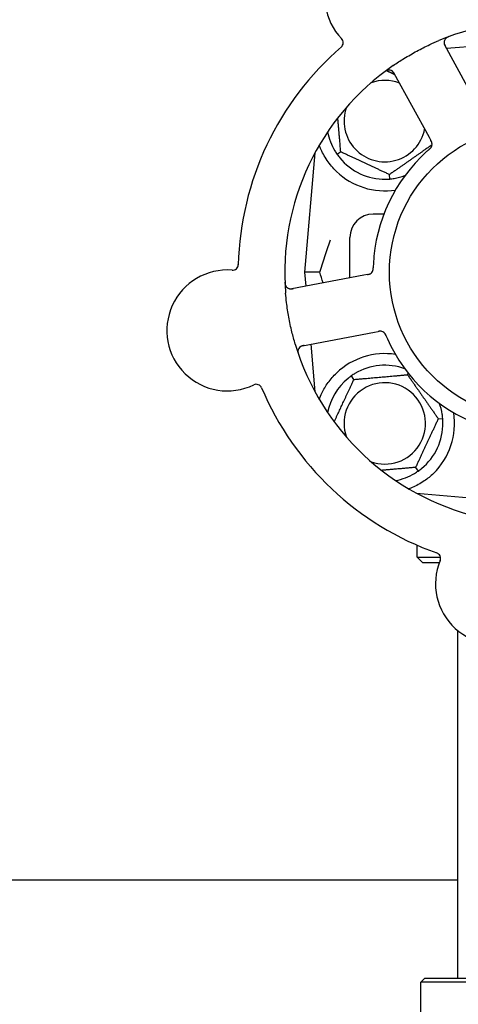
# Model space of a CAD drawing. Header units: inches. Extents: x 24 to 1128, y -69 to 748.
# Tile 17 of 256: x 124.21 to 126.57, y 222.88 to 228.17. Entities that reach past the tile are written whole.
import ezdxf

# ---------------------------------------------------------------- set-up
doc = ezdxf.new("R2010")
doc.units = ezdxf.units.IN
doc.header["$LTSCALE"] = 32
doc.header["$MEASUREMENT"] = 0
doc.layers.add('Dimension (ANSI)', color=7, linetype='Continuous', lineweight=25)
doc.layers.add('Visible (ANSI)', color=7, linetype='Continuous', lineweight=30)
doc.styles.add('Note Text (ANSI)', font='tahoma.ttf')
doc.dimstyles.new('SB Fraction-16 (ANSI)', dxfattribs={"dimscale": 32, "dimtxt": 0.125, "dimasz": 0.098425, "dimexe": 0.125, "dimexo": 0.0625, "dimgap": 0.031496, "dimtad": 0, "dimtih": 1, "dimtoh": 1, "dimdec": 4, "dimrnd": 1e-08, "dimzin": 0, "dimdsep": 46, "dimlunit": 5, "dimtxsty": 'Note Text (ANSI)', "dimcen": 0.09, "dimdle": 0.393701, "dimclrd": 256, "dimclre": 256, "dimclrt": 256, "dimadec": 0, "dimazin": 3, "dimtfac": 0.96, "dimtofl": 0, "dimtmove": 0, "dimatfit": 3, "dimfxl": 1, "dimfrac": 2, "dimtolj": 1, "dimtzin": 12, "dimlwd": -1, "dimlwe": -1, "dimarcsym": 0})

# ---------------------------------------------------------------- blocks, each defined once
blk = doc.blocks.new('*D15')
at = {"layer": 'Defpoints', "color": 0, "transparency": 16777216}
for p in [(159.2904, 460.4837), (67.9568, 170.772), (125.1654, 170.772)]:
    blk.add_point(p, dxfattribs=at)
at = {"layer": 'Dimension (ANSI)', "transparency": 16777216}
for p, q in [((157.2904, 460.4837), (63.9568, 460.4837)), ((67.9568, 457.3341), (67.9568, 323.1609)), ((67.9568, 173.9216), (67.9568, 316.0948)), ((123.1654, 170.772), (63.9568, 170.772))]:
    blk.add_line(p, q, dxfattribs=at)
for points in [[(67.4319, 457.3341), (68.4817, 457.3341), (67.9568, 460.4837)], [(67.4319, 173.9216), (68.4817, 173.9216), (67.9568, 170.772)]]:
    blk.add_solid(points, dxfattribs=at)
at = {"layer": 'Dimension (ANSI)', "transparency": 16777216, "insert": (55.7701, 322.153), "char_height": 4, "attachment_point": 1, "style": 'Note Text (ANSI)'}
blk.add_mtext('\\A1;289 11/16', dxfattribs=at)

msp = doc.modelspace()

# ---------------------------------------------------------------- linework, layer by layer
at = {"layer": 'Visible (ANSI)'}
for p, q in [((126.98611, 228.05645), (126.50615, 228.01446)), ((126.68481, 227.6879), (126.49618, 228.03269)), ((126.22291, 227.88318), (126.41154, 227.53839)), ((126.41154, 227.53839), (126.42109, 227.52094)), ((125.79853, 227.45469), (125.74236, 226.8127)), ((125.93714, 227.45962), (125.91762, 227.44596)), ((126.20084, 227.31389), (126.19877, 227.33762)), ((126.16882, 227.1252), (126.11111, 227.1252)), ((125.98611, 226.78255), (125.98611, 227.0002)), ((126.06064, 226.79661), (125.67444, 226.72375)), ((125.82383, 226.8127), (125.74236, 226.8127)), ((125.74236, 226.8127), (125.74891, 226.7378)), ((126.08016, 226.80029), (126.06064, 226.79661)), ((125.73219, 226.41765), (126.11838, 226.49051)), ((126.11838, 226.49051), (126.13794, 226.49419)), ((125.77619, 226.42595), (125.79853, 226.17072)), ((126.00803, 226.23667), (125.99437, 226.25619)), ((126.29561, 226.26183), (126.29954, 226.27026)), ((126.46119, 226.02536), (126.48492, 226.02744)), ((126.33919, 225.76373), (126.35285, 225.74422)), ((126.34412, 225.62512), (126.6729, 225.59635)), ((126.34736, 225.62337), (126.34736, 225.62483)), ((126.34736, 225.28145), (126.34736, 225.34573)), ((126.34736, 225.28145), (126.47247, 225.28145)), ((126.37861, 225.2502), (126.34736, 225.28145)), ((126.46584, 225.2502), (126.37861, 225.2502)), ((126.56611, 223.0187), (126.56611, 224.88683)), ((126.56611, 223.54617), (121.40611, 223.54617)), ((126.38819, 223.0187), (126.36736, 222.99787)), ((126.38819, 223.0187), (127.58403, 223.0187)), ((127.60486, 222.99787), (126.36736, 222.99787)), ((126.36736, 222.5547), (126.36736, 222.99787))]:
    msp.add_line(p, q, dxfattribs=at)
msp.add_circle((126.98611, 226.8127), 0.7875, dxfattribs=at)
for centre, radius, start, end in [((126.17616, 228.29312), 0.325, 13.56477, 223.80207), ((126.98611, 226.8127), 1.35, 52.62287, 112.74397), ((125.91904, 228.04653), 0.03125, 310.85452, 43.80207), ((126.5236, 228.04768), 0.03125, 110.53135, 208.68342), ((126.98611, 226.8127), 1.6, 130.81714, 178.5497), ((126.98611, 226.8127), 1.35, 124.62287, 184.74397), ((126.19549, 227.86818), 0.03125, 28.68342, 126.83549), ((126.17361, 227.6252), 0.21875, 68.88811, 109.65889), ((126.17361, 227.6252), 0.21875, 160.34111, 348.47873), ((126.17361, 227.6252), 0.3125, 190.71622, 210.84193), ((126.39644, 227.50088), 0.03125, 329.46904, 11.46837), ((126.98611, 226.8127), 0.875, 132.19111, 177.17573), ((126.17361, 227.6252), 0.3125, 219.15807, 270.84193), ((126.17361, 227.6252), 0.375, 226.24547, 278.78707), ((126.17361, 227.6252), 0.3125, 279.15807, 290.27972), ((126.11111, 227.0002), 0.125, 90, 180), ((125.32786, 226.49987), 0.325, 85.56477, 295.80207), ((125.35541, 226.85505), 0.03125, 265.56477, 358.51231), ((126.08007, 226.83207), 0.03125, 298.67765, 340.13682), ((125.66865, 226.75446), 0.03125, 182.53135, 280.68342), ((126.1494, 226.46456), 0.03125, 41.46904, 83.46837), ((126.98611, 226.8127), 0.875, 204.19111, 249.17573), ((126.98611, 226.8127), 1.35, 196.62287, 256.74397), ((125.73798, 226.38694), 0.03125, 100.68342, 198.83549), ((126.17361, 226.0002), 0.375, 81.21293, 133.75453), ((126.17361, 226.0002), 0.3125, 69.72028, 120.84193), ((126.17361, 226.0002), 0.3125, 129.15807, 169.28378), ((125.48292, 226.17914), 0.03125, 22.85452, 115.80207), ((126.98611, 226.8127), 1.6, 202.81714, 250.5497), ((126.17361, 226.0002), 0.21875, 250.34111, 199.65889), ((126.17361, 226.0002), 0.3125, 9.15807, 20.27972), ((126.17361, 226.0002), 0.375, 314.27762, 8.78707), ((126.17361, 226.0002), 0.3125, 309.15807, 0.84193), ((126.17361, 226.0002), 0.3125, 280.71622, 300.84193), ((126.44192, 225.2749), 0.03125, 337.56477, 70.51231), ((126.7712, 225.13894), 0.325, 157.56477, 7.80207)]:
    msp.add_arc(centre, radius, start, end, dxfattribs=at)
for points, knots in [([(126.21908, 227.92363), (126.23794, 227.93666), (126.25702, 227.94912), (126.29922, 227.9752), (126.32271, 227.98877), (126.3692, 228.01378), (126.3919, 228.02516), (126.4311, 228.04347), (126.44754, 228.05075), (126.46418, 228.05773)], [-0.73117437, -0.73117437, -0.73117437, -0.73117437, -0.55243049, -0.55243049, -0.34047291, -0.34047291, -0.14064238, -0.14064238, 0, 0, 0, 0]), ([(126.49235, 228.04775), (126.49235, 228.04745), (126.49236, 228.04709), (126.49246, 228.04529), (126.49269, 228.04355), (126.49339, 228.04046), (126.49381, 228.03901), (126.49514, 228.03537), (126.49613, 228.03312), (126.49773, 228.02994), (126.49821, 228.02901), (126.49916, 228.02724), (126.49962, 228.0264), (126.50008, 228.02556)], [0.058736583, 0.058736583, 0.058736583, 0.058736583, 0.064782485, 0.064782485, 0.086145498, 0.086145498, 0.103238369, 0.103238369, 0.123434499, 0.123434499, 0.131598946, 0.131598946, 0.138939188, 0.138939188, 0.138939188, 0.138939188]), ([(126.51926, 228.07941), (126.51867, 228.07919), (126.51809, 228.07898), (126.51652, 228.07839), (126.51552, 228.078), (126.51368, 228.07723), (126.51283, 228.07687), (126.51067, 228.07588), (126.50936, 228.07522), (126.50713, 228.07398), (126.50617, 228.07338), (126.50457, 228.07231), (126.5039, 228.07181), (126.5026, 228.07078), (126.502, 228.07025), (126.50135, 228.06963), (126.50122, 228.06949), (126.5011, 228.06938)], [0, 0, 0, 0, 0.005149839, 0.005149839, 0.013554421, 0.013554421, 0.020527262, 0.020527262, 0.031641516, 0.031641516, 0.041623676, 0.041623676, 0.051235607, 0.051235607, 0.06373445, 0.06373445, 0.067355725, 0.067355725, 0.067355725, 0.067355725]), ([(126.1895, 227.89885), (126.18922, 227.89879), (126.18887, 227.89871), (126.1877, 227.89841), (126.18681, 227.89814), (126.18484, 227.89742), (126.18367, 227.89693), (126.18171, 227.89594), (126.18109, 227.89561), (126.17955, 227.89475), (126.17861, 227.89419), (126.17664, 227.89293), (126.1756, 227.89222), (126.17399, 227.89108), (126.1734, 227.89065), (126.17223, 227.88978), (126.17167, 227.88936), (126.17109, 227.88892)], [0.051298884, 0.051298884, 0.051298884, 0.051298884, 0.057269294, 0.057269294, 0.069785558, 0.069785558, 0.083632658, 0.083632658, 0.089458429, 0.089458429, 0.097820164, 0.097820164, 0.107290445, 0.107290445, 0.113094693, 0.113094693, 0.118968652, 0.118968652, 0.118968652, 0.118968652]), ([(126.2268, 227.87606), (126.22635, 227.87689), (126.22589, 227.87772), (126.22409, 227.88094), (126.22269, 227.88328), (126.2201, 227.88703), (126.21889, 227.88855), (126.21674, 227.89091), (126.21569, 227.89191), (126.21394, 227.89336), (126.21325, 227.89387), (126.21251, 227.89438), (126.21235, 227.89449), (126.21221, 227.89458)], [0, 0, 0, 0, 0.007248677, 0.007248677, 0.028564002, 0.028564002, 0.047482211, 0.047482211, 0.06536174, 0.06536174, 0.076705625, 0.076705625, 0.079955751, 0.079955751, 0.079955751, 0.079955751]), ([(126.4273, 227.50583), (126.42728, 227.50592), (126.42727, 227.50602), (126.42721, 227.50632), (126.42717, 227.50654), (126.42696, 227.50752), (126.42673, 227.50843), (126.42606, 227.5106), (126.42556, 227.51194), (126.4244, 227.51462), (126.42373, 227.51598), (126.42273, 227.51791), (126.42241, 227.51852), (126.42192, 227.51942), (126.42175, 227.51972), (126.42143, 227.52032), (126.42127, 227.52061), (126.42111, 227.5209)], [0.038929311, 0.038929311, 0.038929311, 0.038929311, 0.040726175, 0.040726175, 0.043941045, 0.043941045, 0.054249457, 0.054249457, 0.066768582, 0.066768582, 0.078206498, 0.078206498, 0.083402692, 0.083402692, 0.086046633, 0.086046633, 0.088630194, 0.088630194, 0.088630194, 0.088630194]), ([(126.42716, 227.50663), (126.42716, 227.50663), (126.42716, 227.50664), (126.42715, 227.50671), (126.42711, 227.50693), (126.42696, 227.5076), (126.42684, 227.50813), (126.42652, 227.50931), (126.42632, 227.50995), (126.42604, 227.51075), (126.42597, 227.51096), (126.42542, 227.51245), (126.42468, 227.51412), (126.42335, 227.51675), (126.42294, 227.51753), (126.42229, 227.51874), (126.42206, 227.51916), (126.42159, 227.52002), (126.42135, 227.52046), (126.42111, 227.5209)], [0.028019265, 0.028019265, 0.028019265, 0.028019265, 0.028672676, 0.028672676, 0.033062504, 0.033062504, 0.040781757, 0.040781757, 0.051074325, 0.051074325, 0.054504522, 0.054504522, 0.07506277, 0.07506277, 0.083066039, 0.083066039, 0.087153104, 0.087153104, 0.091266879, 0.091266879, 0.091266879, 0.091266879]), ([(125.91427, 227.35434), (125.89564, 227.37217), (125.87821, 227.39275), (125.84896, 227.43569), (125.8372, 227.45807), (125.82622, 227.48385), (125.82389, 227.48981), (125.82171, 227.49578)], [0.51551539, 0.51551539, 0.51551539, 0.51551539, 0.71204276, 0.71204276, 0.91166133, 0.91166133, 0.96773016, 0.96773016, 0.96773016, 0.96773016]), ([(126.41229, 227.47328), (126.41193, 227.47296), (126.41155, 227.47263), (126.41113, 227.47227), (126.40744, 227.46905), (126.40244, 227.46461), (126.39845, 227.461)], [0.48080563, 0.48080563, 0.48080563, 0.48080563, 0.5329828, 0.5329828, 0.5329828, 1, 1, 1, 1]), ([(126.41232, 227.4733), (126.41255, 227.4735), (126.41277, 227.4737), (126.41338, 227.47423), (126.41377, 227.47456), (126.41496, 227.47561), (126.41577, 227.47635), (126.41743, 227.4779), (126.41828, 227.47875), (126.41992, 227.48045), (126.42065, 227.4813), (126.42205, 227.48302), (126.42262, 227.48384), (126.42329, 227.48489), (126.42346, 227.48518), (126.42359, 227.4854)], [0.001596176, 0.001596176, 0.001596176, 0.001596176, 0.003937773, 0.003937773, 0.007842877, 0.007842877, 0.016055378, 0.016055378, 0.025513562, 0.025513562, 0.037191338, 0.037191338, 0.0541939, 0.0541939, 0.061558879, 0.061558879, 0.061558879, 0.061558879]), ([(126.41232, 227.4733), (126.41273, 227.47366), (126.41315, 227.47402), (126.41397, 227.47473), (126.41438, 227.47509), (126.41574, 227.4763), (126.41668, 227.47716), (126.41817, 227.4786), (126.41877, 227.4792), (126.42011, 227.48061), (126.42077, 227.48138), (126.42189, 227.48279), (126.42236, 227.48345), (126.42307, 227.48452), (126.42335, 227.48498), (126.42351, 227.48525), (126.42353, 227.48529), (126.42354, 227.4853), (126.42354, 227.4853), (126.42354, 227.4853)], [0, 0, 0, 0, 0.004180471, 0.004180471, 0.008305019, 0.008305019, 0.018114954, 0.018114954, 0.025612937, 0.025612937, 0.036850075, 0.036850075, 0.047489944, 0.047489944, 0.05608938, 0.05608938, 0.05828692, 0.05828692, 0.058652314, 0.058652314, 0.058652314, 0.058652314]), ([(126.10919, 226.82075), (126.10927, 226.82097), (126.10938, 226.82125), (126.10966, 226.82208), (126.10984, 226.82269), (126.11018, 226.824), (126.11034, 226.82468), (126.1106, 226.82607), (126.11071, 226.82675), (126.11094, 226.82842), (126.11105, 226.82944), (126.11117, 226.83096), (126.1112, 226.83142), (126.11131, 226.83308), (126.11136, 226.83432), (126.11141, 226.83593), (126.11143, 226.83634), (126.11144, 226.83691), (126.11145, 226.83709), (126.11145, 226.83726)], [0.044252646, 0.044252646, 0.044252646, 0.044252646, 0.05067159, 0.05067159, 0.061250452, 0.061250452, 0.07105005, 0.07105005, 0.078610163, 0.078610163, 0.087196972, 0.087196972, 0.090753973, 0.090753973, 0.100050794, 0.100050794, 0.103147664, 0.103147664, 0.104517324, 0.104517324, 0.104517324, 0.104517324]), ([(126.10933, 226.8211), (126.10933, 226.8211), (126.10934, 226.82113), (126.10939, 226.82125), (126.10943, 226.82139), (126.10958, 226.82181), (126.10969, 226.82216), (126.11005, 226.82333), (126.11028, 226.82424), (126.11067, 226.82621), (126.11083, 226.82724), (126.11111, 226.82967), (126.11122, 226.83112), (126.11136, 226.83394), (126.1114, 226.83533), (126.11144, 226.83688), (126.11145, 226.83707), (126.11145, 226.83726)], [0.030853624, 0.030853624, 0.030853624, 0.030853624, 0.032941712, 0.032941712, 0.036385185, 0.036385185, 0.042347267, 0.042347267, 0.055267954, 0.055267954, 0.065838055, 0.065838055, 0.077516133, 0.077516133, 0.087897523, 0.087897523, 0.089364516, 0.089364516, 0.089364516, 0.089364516]), ([(126.08017, 226.80029), (126.08068, 226.80039), (126.08121, 226.80049), (126.08222, 226.80068), (126.08272, 226.80078), (126.08383, 226.801), (126.08445, 226.80112), (126.08663, 226.80159), (126.08801, 226.80193), (126.09016, 226.80255), (126.09109, 226.80287), (126.09272, 226.80352), (126.09343, 226.80383), (126.09457, 226.80439), (126.09507, 226.80466), (126.09536, 226.80482), (126.09539, 226.80484), (126.09539, 226.80484), (126.09539, 226.80484), (126.09539, 226.80484)], [0, 0, 0, 0, 0.004355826, 0.004355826, 0.008687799, 0.008687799, 0.014307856, 0.014307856, 0.029588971, 0.029588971, 0.043844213, 0.043844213, 0.054171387, 0.054171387, 0.06195455, 0.06195455, 0.063871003, 0.063871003, 0.063878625, 0.063878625, 0.063878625, 0.063878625]), ([(126.08021, 226.8003), (126.0805, 226.80035), (126.08079, 226.80041), (126.0824, 226.80071), (126.08375, 226.80098), (126.08655, 226.8016), (126.08803, 226.80197), (126.09061, 226.80276), (126.09176, 226.80317), (126.09386, 226.80405), (126.09483, 226.80454), (126.09564, 226.80498), (126.09575, 226.80505), (126.09585, 226.8051)], [0, 0, 0, 0, 0.002309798, 0.002309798, 0.012623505, 0.012623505, 0.02433842, 0.02433842, 0.035397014, 0.035397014, 0.047442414, 0.047442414, 0.049661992, 0.049661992, 0.049661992, 0.049661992]), ([(125.63713, 226.76014), (125.63716, 226.75951), (125.63718, 226.75889), (125.63726, 226.75722), (125.63732, 226.75614), (125.63748, 226.75415), (125.63756, 226.75323), (125.63784, 226.75088), (125.63806, 226.74943), (125.63855, 226.74692), (125.63882, 226.74582), (125.63935, 226.74397), (125.63961, 226.74318), (125.64019, 226.74162), (125.64051, 226.74089), (125.6409, 226.74008), (125.64099, 226.73991), (125.64106, 226.73977)], [0, 0, 0, 0, 0.005149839, 0.005149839, 0.013554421, 0.013554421, 0.020527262, 0.020527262, 0.031641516, 0.031641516, 0.041623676, 0.041623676, 0.051235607, 0.051235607, 0.06373445, 0.06373445, 0.067355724, 0.067355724, 0.067355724, 0.067355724]), ([(125.65893, 226.72476), (125.65921, 226.72467), (125.65956, 226.72457), (125.6613, 226.72411), (125.66302, 226.72378), (125.66618, 226.7235), (125.6677, 226.72345), (125.67157, 226.72359), (125.67401, 226.72384), (125.67753, 226.72437), (125.67856, 226.72455), (125.68054, 226.7249), (125.68148, 226.72508), (125.68242, 226.72526)], [0.058736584, 0.058736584, 0.058736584, 0.058736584, 0.064782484, 0.064782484, 0.086145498, 0.086145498, 0.103238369, 0.103238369, 0.123434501, 0.123434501, 0.131598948, 0.131598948, 0.13893919, 0.13893919, 0.13893919, 0.13893919]), ([(125.69253, 226.42651), (125.68597, 226.44847), (125.68001, 226.47048), (125.66827, 226.51854), (125.66265, 226.54496), (125.6531, 226.59754), (125.6492, 226.62337), (125.64394, 226.66645), (125.64217, 226.68371), (125.64073, 226.70105)], [-0.73118965, -0.73118965, -0.73118965, -0.73118965, -0.55244576, -0.55244576, -0.34137939, -0.34137939, -0.13566771, -0.13566771, 0, 0, 0, 0]), ([(126.15342, 226.49555), (126.15342, 226.49555), (126.15341, 226.49555), (126.15334, 226.49556), (126.15312, 226.49559), (126.15243, 226.49566), (126.15189, 226.4957), (126.15067, 226.49577), (126.15001, 226.49578), (126.14915, 226.49576), (126.14894, 226.49575), (126.14735, 226.49569), (126.14553, 226.4955), (126.14261, 226.49505), (126.14175, 226.4949), (126.14039, 226.49465), (126.13992, 226.49457), (126.13897, 226.49439), (126.13847, 226.49429), (126.13798, 226.4942)], [0.028019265, 0.028019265, 0.028019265, 0.028019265, 0.028672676, 0.028672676, 0.033062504, 0.033062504, 0.040781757, 0.040781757, 0.051074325, 0.051074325, 0.054504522, 0.054504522, 0.075062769, 0.075062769, 0.083066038, 0.083066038, 0.087153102, 0.087153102, 0.091266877, 0.091266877, 0.091266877, 0.091266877]), ([(126.15422, 226.49543), (126.15413, 226.49544), (126.15403, 226.49546), (126.15373, 226.4955), (126.15351, 226.49553), (126.15251, 226.49563), (126.15157, 226.4957), (126.14931, 226.49573), (126.14788, 226.49567), (126.14497, 226.49538), (126.14347, 226.49517), (126.14132, 226.49482), (126.14064, 226.4947), (126.13964, 226.49451), (126.1393, 226.49445), (126.13863, 226.49433), (126.13831, 226.49426), (126.13798, 226.4942)], [0.038929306, 0.038929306, 0.038929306, 0.038929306, 0.040726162, 0.040726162, 0.043941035, 0.043941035, 0.054249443, 0.054249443, 0.066768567, 0.066768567, 0.078206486, 0.078206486, 0.083402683, 0.083402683, 0.086046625, 0.086046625, 0.088630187, 0.088630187, 0.088630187, 0.088630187]), ([(126.18053, 226.47113), (126.18041, 226.47141), (126.1803, 226.47169), (126.17998, 226.47243), (126.17978, 226.4729), (126.17915, 226.47435), (126.1787, 226.47535), (126.17773, 226.47741), (126.17719, 226.47849), (126.17608, 226.48057), (126.1755, 226.48153), (126.17429, 226.48339), (126.17369, 226.48418), (126.1729, 226.48514), (126.17268, 226.4854), (126.17251, 226.48559)], [0.001596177, 0.001596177, 0.001596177, 0.001596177, 0.00393777, 0.00393777, 0.007842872, 0.007842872, 0.016055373, 0.016055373, 0.025513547, 0.025513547, 0.037191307, 0.037191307, 0.054193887, 0.054193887, 0.06155888, 0.06155888, 0.06155888, 0.06155888]), ([(126.18053, 226.47113), (126.18032, 226.47164), (126.1801, 226.47214), (126.17968, 226.47314), (126.17946, 226.47364), (126.17874, 226.47531), (126.17821, 226.47647), (126.1773, 226.47833), (126.17691, 226.47909), (126.17598, 226.4808), (126.17546, 226.48167), (126.17446, 226.48316), (126.17398, 226.48382), (126.17318, 226.48483), (126.17283, 226.48523), (126.17262, 226.48547), (126.17259, 226.4855), (126.17258, 226.48551), (126.17258, 226.48551), (126.17258, 226.48551)], [0, 0, 0, 0, 0.004180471, 0.004180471, 0.008305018, 0.008305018, 0.018114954, 0.018114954, 0.025612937, 0.025612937, 0.036850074, 0.036850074, 0.047489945, 0.047489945, 0.056089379, 0.056089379, 0.058286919, 0.058286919, 0.058652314, 0.058652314, 0.058652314, 0.058652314]), ([(126.18054, 226.4711), (126.18073, 226.47066), (126.18093, 226.47019), (126.18115, 226.46968), (126.18307, 226.46518), (126.18574, 226.45905), (126.18795, 226.45414)], [0.48080563, 0.48080563, 0.48080563, 0.48080563, 0.5329828, 0.5329828, 0.5329828, 1, 1, 1, 1]), ([(125.74015, 226.41915), (125.73923, 226.41898), (125.73829, 226.4188), (125.73468, 226.41809), (125.73202, 226.41748), (125.72766, 226.41617), (125.72584, 226.41549), (125.72292, 226.41418), (125.72165, 226.41349), (125.71973, 226.41226), (125.71903, 226.41177), (125.71831, 226.41122), (125.71817, 226.4111), (125.71804, 226.411)], [0, 0, 0, 0, 0.007248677, 0.007248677, 0.028564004, 0.028564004, 0.047482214, 0.047482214, 0.065361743, 0.065361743, 0.076705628, 0.076705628, 0.079955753, 0.079955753, 0.079955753, 0.079955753]), ([(125.70696, 226.39072), (125.70693, 226.39043), (125.7069, 226.39007), (125.70682, 226.38887), (125.7068, 226.38794), (125.70687, 226.38584), (125.70698, 226.38458), (125.70731, 226.38241), (125.70743, 226.38172), (125.70778, 226.37999), (125.70803, 226.37892), (125.70861, 226.37666), (125.70896, 226.37545), (125.70955, 226.37357), (125.70978, 226.37287), (125.71024, 226.3715), (125.71047, 226.37083), (125.71071, 226.37015)], [0.051298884, 0.051298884, 0.051298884, 0.051298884, 0.057269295, 0.057269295, 0.069785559, 0.069785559, 0.08363266, 0.08363266, 0.08945843, 0.08945843, 0.097820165, 0.097820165, 0.107290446, 0.107290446, 0.113094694, 0.113094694, 0.118968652, 0.118968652, 0.118968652, 0.118968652]), ([(125.82178, 226.12957), (125.82593, 226.14088), (125.83076, 226.15258), (125.84448, 226.18098), (125.8557, 226.20045), (125.88253, 226.23772), (125.89808, 226.25557), (125.91427, 226.27107)], [1.39089206, 1.39089206, 1.39089206, 1.39089206, 1.4959744, 1.4959744, 1.66977331, 1.66977331, 1.84048199, 1.84048199, 1.84048199, 1.84048199]), ([(126.43541, 225.73171), (126.42027, 225.71695), (126.40332, 225.70303), (126.36431, 225.67626), (126.3419, 225.66436), (126.31617, 225.65331), (126.31046, 225.65101), (126.30471, 225.64887)], [0.55181372, 0.55181372, 0.55181372, 0.55181372, 0.71000954, 0.71000954, 0.90366002, 0.90366002, 0.95550669, 0.95550669, 0.95550669, 0.95550669])]:
    msp.add_open_spline(points, degree=3, knots=knots, dxfattribs=at)
for points, weights in [([(126.18309, 227.89662), (126.20549, 227.88618), (126.22667, 227.8763)], [1.07843603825, 1.09878333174, 1.11023936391]), ([(125.93714, 227.45962), (125.92862, 227.55701), (125.92115, 227.64238)], [1.04422863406, 1.14843950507, 1.11819795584]), ([(126.19877, 227.33762), (126.06795, 227.39862), (125.93714, 227.45962)], [1.04422863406, 1.20577136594, 1.04422863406]), ([(126.42754, 227.49782), (126.31407, 227.41836), (126.19877, 227.33762)], [1.05318140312, 1.20116354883, 1.04422863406]), ([(125.90169, 226.00862), (125.95328, 226.11927), (126.00803, 226.23667)], [1.07748863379, 1.18694802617, 1.04422863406]), ([(126.00803, 226.23667), (126.15182, 226.24925), (126.29561, 226.26183)], [1.04422863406, 1.20577136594, 1.04422863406]), ([(126.29561, 226.26183), (126.3784, 226.1436), (126.46119, 226.02536)], [1.04422863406, 1.20577136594, 1.04422863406]), ([(126.46119, 226.02536), (126.40019, 225.89455), (126.33919, 225.76373)], [1.04422863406, 1.20577136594, 1.04422863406]), ([(126.33919, 225.76373), (126.2418, 225.75521), (126.15643, 225.74774)], [1.04422863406, 1.14843950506, 1.11819795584]), ([(126.30471, 225.64887), (126.30314, 225.64899), (126.30157, 225.64912)], [0.999914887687, 0.999914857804, 0.999914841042])]:
    msp.add_rational_spline(points, weights, degree=2, dxfattribs=at)
for points in [[(125.9053, 227.46499), (125.90901, 227.45879), (125.91326, 227.45221), (125.91762, 227.44596)], [(125.91762, 227.44596), (125.922, 227.43972), (125.92673, 227.43347), (125.93129, 227.42787)], [(126.1782, 227.31274), (126.18543, 227.31284), (126.19325, 227.31323), (126.20084, 227.31389)], [(126.20084, 227.31389), (126.20844, 227.31456), (126.21621, 227.31553), (126.22335, 227.31668)], [(125.82383, 226.8127), (125.84347, 226.87298), (125.86359, 226.93239), (125.88213, 226.98701)], [(126.11217, 226.85582), (126.11188, 226.84984), (126.1116, 226.8422), (126.11145, 226.83726)], [(125.84268, 226.75549), (125.83639, 226.77439), (125.83009, 226.7935), (125.82383, 226.8127)], [(125.99437, 226.25619), (125.98812, 226.25181), (125.98188, 226.24708), (125.97628, 226.24252)], [(126.0134, 226.26851), (126.00719, 226.2648), (126.00061, 226.26055), (125.99437, 226.25619)], [(126.48492, 226.02744), (126.48425, 226.03503), (126.48328, 226.0428), (126.48213, 226.04994)], [(126.48607, 226.00479), (126.48597, 226.01202), (126.48558, 226.01984), (126.48492, 226.02744)], [(126.33382, 225.73189), (126.34002, 225.7356), (126.3466, 225.73985), (126.35285, 225.74422)], [(126.35285, 225.74422), (126.35909, 225.74859), (126.36534, 225.75332), (126.37094, 225.75789)]]:
    msp.add_open_spline(points, degree=3, dxfattribs=at)

# ---------------------------------------------------------------- dimensions: what is measured, and where the dimension line sits
at = {"layer": 'Dimension (ANSI)'}
dim = msp.add_linear_dim(base=(67.95681, 170.77197), p1=(159.29037, 460.48367), p2=(125.16537, 170.77197), angle=270, dimstyle='SB Fraction-16 (ANSI)', override={"dimgap": 0.031496, "dimdec": 4, "dimtol": 0, "dimlim": 0, "dimtp": 0, "dimtm": 0, "dimtdec": 2, "dimatfit": 1}, dxfattribs=at)
dim.commit()
dim.dimension.update_dxf_attribs({"geometry": '*D15', "text_midpoint": (67.95681, 319.62782), "dimtype": 160})

doc.saveas('drawing.dxf')
